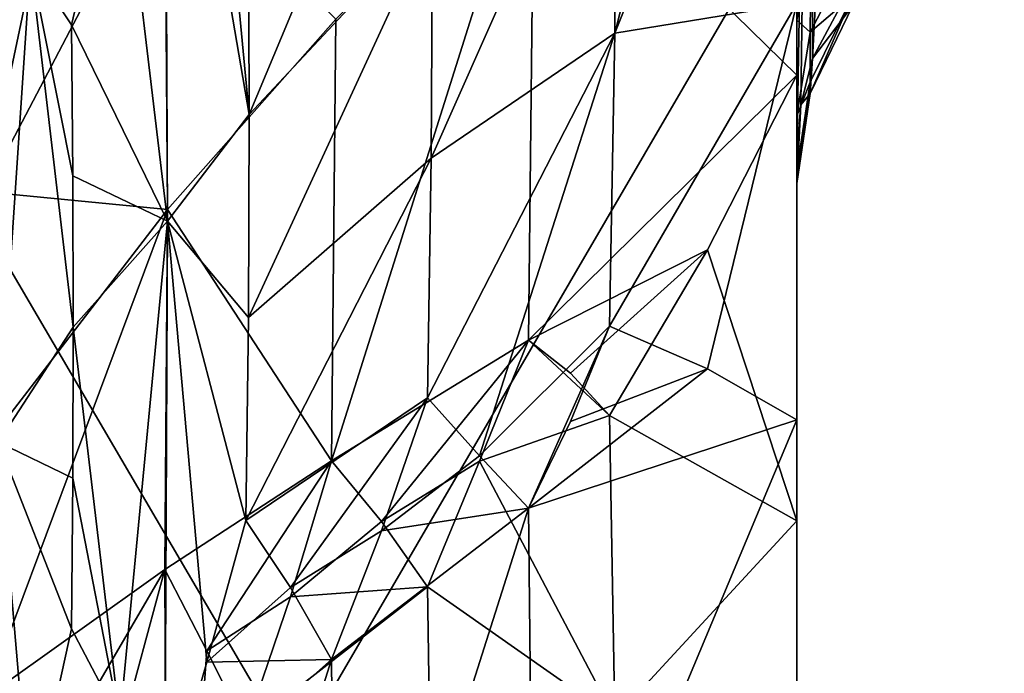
# Model space of a CAD drawing. Header units: millimetres. Extents: x -41 to 11, y -3 to 963.
# Tile 167 of 256: x -25.72 to -24.14, y 61.6 to 62.65. Entities that reach past the tile are written whole.
import ezdxf

# ---------------------------------------------------------------- set-up
doc = ezdxf.new("R2010")
doc.units = ezdxf.units.MM
doc.header["$LTSCALE"] = 65.185185
for name, color, linetype in [('1172', 7, 'CONTINUOUS'), ('1173', 7, 'CONTINUOUS'), ('1180', 7, 'CONTINUOUS'), ('1239', 7, 'CONTINUOUS'), ('1240', 7, 'CONTINUOUS'), ('1241', 7, 'CONTINUOUS'), ('1271', 7, 'CONTINUOUS'), ('1272', 7, 'CONTINUOUS'), ('1274', 7, 'CONTINUOUS'), ('1275', 7, 'CONTINUOUS'), ('1276', 7, 'CONTINUOUS'), ('1277', 7, 'CONTINUOUS'), ('1343', 7, 'CONTINUOUS'), ('1344', 7, 'CONTINUOUS'), ('1345', 7, 'CONTINUOUS'), ('1376', 7, 'CONTINUOUS'), ('1514', 7, 'CONTINUOUS'), ('1515', 7, 'CONTINUOUS'), ('1580', 7, 'CONTINUOUS'), ('1581', 7, 'CONTINUOUS'), ('1583', 7, 'CONTINUOUS'), ('1587', 7, 'CONTINUOUS'), ('1662', 7, 'CONTINUOUS'), ('1663', 7, 'CONTINUOUS'), ('1664', 7, 'CONTINUOUS'), ('1665', 7, 'CONTINUOUS'), ('1666', 7, 'CONTINUOUS'), ('3400', 7, 'CONTINUOUS'), ('3402', 7, 'CONTINUOUS'), ('3463', 7, 'CONTINUOUS'), ('3464', 7, 'CONTINUOUS')]:
    doc.layers.add(name, color=color, linetype=linetype)

msp = doc.modelspace()

# ---------------------------------------------------------------- linework, layer by layer
at = {"layer": '1172', "linetype": 'Continuous'}
for points in [[(-24.475, 69.1924, -41.8076), (-24.475, 60.0933, -17.5001), (-24.475, 68.7034, -41.2841), (-24.475, 69.1924, -41.8076)], [(-24.475, 63.0426, -17.6387), (-24.475, 60.0933, -17.5001), (-24.475, 69.1924, -41.8076), (-24.475, 63.0426, -17.6387)], [(-24.475, 68.7034, -41.2841), (-24.475, 60.0933, -17.5001), (-24.475, 68.2517, -40.7287), (-24.475, 68.7034, -41.2841)], [(-24.475, 68.2517, -40.7287), (-24.475, 60.0933, -17.5001), (-24.475, 67.5167, -40.2652), (-24.475, 68.2517, -40.7287)], [(-24.475, 67.5167, -40.2652), (-24.475, 60.0933, -17.5001), (-24.475, 66.8297, -39.7331), (-24.475, 67.5167, -40.2652)], [(-24.475, 66.8297, -39.7331), (-24.475, 60.0933, -17.5001), (-24.475, 66.1532, -39.4985), (-24.475, 66.8297, -39.7331)], [(-24.475, 66.1532, -39.4985), (-24.475, 60.0933, -17.5001), (-24.475, 65.494, -39.218), (-24.475, 66.1532, -39.4985)], [(-24.475, 60.0933, -17.5001), (-24.475, 57.1424, -17.6223), (-24.475, 65.494, -39.218), (-24.475, 60.0933, -17.5001)], [(-24.475, 65.494, -39.218), (-24.475, 57.1424, -17.6223), (-24.475, 64.8555, -38.8933), (-24.475, 65.494, -39.218)], [(-24.475, 62.0105, -64.0211), (-24.475, 65.2437, -74.9735), (-24.475, 62.6795, -63.7659), (-24.475, 62.0105, -64.0211)], [(-24.475, 64.2537, -75.5494), (-24.475, 65.2437, -74.9735), (-24.475, 62.0105, -64.0211), (-24.475, 64.2537, -75.5494)], [(-24.475, 64.8555, -38.8933), (-24.475, 57.1424, -17.6223), (-24.475, 64.2409, -38.5258), (-24.475, 64.8555, -38.8933)], [(-24.475, 61.1422, -64.055), (-24.475, 64.2537, -75.5494), (-24.475, 62.0105, -64.0211), (-24.475, 61.1422, -64.055)], [(-24.475, 60.2811, -64.1724), (-24.475, 64.2537, -75.5494), (-24.475, 61.1422, -64.055), (-24.475, 60.2811, -64.1724)], [(-24.475, 63.3804, -76.2903), (-24.475, 64.2537, -75.5494), (-24.475, 60.2811, -64.1724), (-24.475, 63.3804, -76.2903)], [(-24.475, 64.2409, -38.5258), (-24.475, 57.1424, -17.6223), (-24.475, 63.3917, -38.3417), (-24.475, 64.2409, -38.5258)], [(-24.475, 57.4358, -63.9234), (-24.475, 63.5307, -82.4795), (-24.475, 58.1517, -63.9124), (-24.475, 57.4358, -63.9234)], [(-24.475, 63.5307, -82.4795), (-24.475, 62.4399, -78.4085), (-24.475, 58.1517, -63.9124), (-24.475, 63.5307, -82.4795)], [(-24.475, 62.8576, -84.3777), (-24.475, 63.5307, -82.4795), (-24.475, 57.4358, -63.9234), (-24.475, 62.8576, -84.3777)], [(-24.475, 63.3917, -38.3417), (-24.475, 57.1424, -17.6223), (-24.475, 62.5642, -38.0766), (-24.475, 63.3917, -38.3417)], [(-24.475, 63.3804, -76.2903), (-24.475, 60.2811, -64.1724), (-24.475, 59.578, -64.0372), (-24.475, 63.3804, -76.2903)], [(-24.475, 62.6529, -77.1705), (-24.475, 63.3804, -76.2903), (-24.475, 59.578, -64.0372), (-24.475, 62.6529, -77.1705)], [(-24.475, 59.9067, -84.4999), (-24.475, 62.8576, -84.3777), (-24.475, 54.506, -62.782), (-24.475, 59.9067, -84.4999)], [(-24.475, 54.506, -62.782), (-24.475, 62.8576, -84.3777), (-24.475, 55.1445, -63.1067), (-24.475, 54.506, -62.782)], [(-24.475, 55.1445, -63.1067), (-24.475, 62.8576, -84.3777), (-24.475, 55.7591, -63.4742), (-24.475, 55.1445, -63.1067)], [(-24.475, 55.7591, -63.4742), (-24.475, 62.8576, -84.3777), (-24.475, 56.6083, -63.6583), (-24.475, 55.7591, -63.4742)], [(-24.475, 56.6083, -63.6583), (-24.475, 62.8576, -84.3777), (-24.475, 57.4358, -63.9234), (-24.475, 56.6083, -63.6583)], [(-24.475, 58.867, -63.9505), (-24.475, 62.6529, -77.1705), (-24.475, 59.578, -64.0372), (-24.475, 58.867, -63.9505)], [(-24.475, 62.499, -77.4564), (-24.475, 62.6529, -77.1705), (-24.475, 58.867, -63.9505), (-24.475, 62.499, -77.4564)], [(-24.475, 62.5642, -38.0766), (-24.475, 56.4693, -19.5205), (-24.475, 61.8483, -38.0876), (-24.475, 62.5642, -38.0766)], [(-24.475, 57.1424, -17.6223), (-24.475, 56.4693, -19.5205), (-24.475, 62.5642, -38.0766), (-24.475, 57.1424, -17.6223)], [(-24.475, 62.4109, -77.7657), (-24.475, 62.499, -77.4564), (-24.475, 58.867, -63.9505), (-24.475, 62.4109, -77.7657)], [(-24.475, 62.4399, -78.4085), (-24.475, 62.3904, -78.0871), (-24.475, 58.1517, -63.9124), (-24.475, 62.4399, -78.4085)], [(-24.475, 58.1517, -63.9124), (-24.475, 62.4109, -77.7657), (-24.475, 58.867, -63.9505), (-24.475, 58.1517, -63.9124)], [(-24.475, 62.3904, -78.0871), (-24.475, 62.4109, -77.7657), (-24.475, 58.1517, -63.9124), (-24.475, 62.3904, -78.0871)], [(-24.475, 57.6096, -23.9129), (-24.475, 57.5891, -24.2343), (-24.475, 61.8483, -38.0876), (-24.475, 57.6096, -23.9129)], [(-24.475, 56.4693, -19.5205), (-24.475, 57.5601, -23.5915), (-24.475, 61.8483, -38.0876), (-24.475, 56.4693, -19.5205)], [(-24.475, 57.5601, -23.5915), (-24.475, 57.6096, -23.9129), (-24.475, 61.8483, -38.0876), (-24.475, 57.5601, -23.5915)], [(-24.475, 61.8483, -38.0876), (-24.475, 57.5891, -24.2343), (-24.475, 61.133, -38.0495), (-24.475, 61.8483, -38.0876)]]:
    msp.add_3dface(points, dxfattribs=at)
at = {"layer": '1173', "linetype": 'Continuous'}
for points in [[(-26.1855, 62.8648, -84.3173), (-24.475, 62.8576, -84.3777), (-26.1855, 59.9251, -84.4402), (-26.1855, 62.8648, -84.3173)], [(-24.475, 62.8576, -84.3777), (-24.475, 59.9067, -84.4999), (-26.1855, 59.9251, -84.4402), (-24.475, 62.8576, -84.3777)]]:
    msp.add_3dface(points, dxfattribs=at)
at = {"layer": '1180', "linetype": 'Continuous'}
for points in [[(-24.475, 60.0933, -17.5001), (-24.475, 63.0426, -17.6387), (-26.1855, 63.014, -17.6958), (-24.475, 60.0933, -17.5001)], [(-26.1855, 60.0749, -17.5598), (-24.475, 60.0933, -17.5001), (-26.1855, 63.014, -17.6958), (-26.1855, 60.0749, -17.5598)]]:
    msp.add_3dface(points, dxfattribs=at)
at = {"layer": '1239', "linetype": 'Continuous'}
for points in [[(-24.4536, 63.6705, -82.4421), (-24.3858, 63.806, -82.4058), (-24.4499, 62.5911, -78.368), (-24.4536, 63.6705, -82.4421)], [(-24.4499, 62.5911, -78.368), (-24.3858, 63.806, -82.4058), (-24.3783, 62.7253, -78.332), (-24.4499, 62.5911, -78.368)], [(-24.475, 62.4399, -78.4085), (-24.475, 63.5307, -82.4795), (-24.4536, 63.6705, -82.4421), (-24.475, 62.4399, -78.4085)], [(-24.475, 62.4399, -78.4085), (-24.4536, 63.6705, -82.4421), (-24.4686, 62.5168, -78.3879), (-24.475, 62.4399, -78.4085)], [(-24.4686, 62.5168, -78.3879), (-24.4536, 63.6705, -82.4421), (-24.4499, 62.5911, -78.368), (-24.4686, 62.5168, -78.3879)]]:
    msp.add_3dface(points, dxfattribs=at)
at = {"layer": '1240', "linetype": 'Continuous'}
for points in [[(-24.4519, 62.7767, -77.2558), (-24.475, 62.6529, -77.1705), (-24.4536, 62.6336, -77.5095), (-24.4519, 62.7767, -77.2558)], [(-24.3851, 62.7647, -77.5629), (-24.4519, 62.7767, -77.2558), (-24.4536, 62.6336, -77.5095), (-24.3851, 62.7647, -77.5629)], [(-24.3851, 62.7647, -77.5629), (-24.4536, 62.6336, -77.5095), (-24.3851, 62.6924, -77.8145), (-24.3851, 62.7647, -77.5629)], [(-24.4499, 62.5911, -78.368), (-24.3783, 62.7253, -78.332), (-24.3851, 62.6762, -78.0752), (-24.4499, 62.5911, -78.368)], [(-24.3851, 62.6924, -77.8145), (-24.4536, 62.6336, -77.5095), (-24.4537, 62.5529, -77.7905), (-24.3851, 62.6924, -77.8145)], [(-24.4536, 62.5348, -78.0816), (-24.3851, 62.6924, -77.8145), (-24.4537, 62.5529, -77.7905), (-24.4536, 62.5348, -78.0816)], [(-24.4536, 62.5348, -78.0816), (-24.3851, 62.6762, -78.0752), (-24.3851, 62.6924, -77.8145), (-24.4536, 62.5348, -78.0816)], [(-24.4536, 62.5348, -78.0816), (-24.4499, 62.5911, -78.368), (-24.3851, 62.6762, -78.0752), (-24.4536, 62.5348, -78.0816)], [(-24.475, 62.6529, -77.1705), (-24.475, 62.499, -77.4564), (-24.4536, 62.6336, -77.5095), (-24.475, 62.6529, -77.1705)], [(-24.4536, 62.6336, -77.5095), (-24.475, 62.499, -77.4564), (-24.4537, 62.5529, -77.7905), (-24.4536, 62.6336, -77.5095)], [(-24.4686, 62.5168, -78.3879), (-24.4499, 62.5911, -78.368), (-24.4536, 62.5348, -78.0816), (-24.4686, 62.5168, -78.3879)], [(-24.475, 62.499, -77.4564), (-24.475, 62.4109, -77.7657), (-24.4537, 62.5529, -77.7905), (-24.475, 62.499, -77.4564)], [(-24.475, 62.4109, -77.7657), (-24.475, 62.3904, -78.0871), (-24.4537, 62.5529, -77.7905), (-24.475, 62.4109, -77.7657)], [(-24.475, 62.3904, -78.0871), (-24.4536, 62.5348, -78.0816), (-24.4537, 62.5529, -77.7905), (-24.475, 62.3904, -78.0871)], [(-24.475, 62.3904, -78.0871), (-24.4686, 62.5168, -78.3879), (-24.4536, 62.5348, -78.0816), (-24.475, 62.3904, -78.0871)], [(-24.475, 62.3904, -78.0871), (-24.475, 62.4399, -78.4085), (-24.4686, 62.5168, -78.3879), (-24.475, 62.3904, -78.0871)]]:
    msp.add_3dface(points, dxfattribs=at)
at = {"layer": '1241', "linetype": 'Continuous'}
msp.add_3dface([(-24.475, 63.3804, -76.2903), (-24.475, 62.6529, -77.1705), (-24.4519, 62.7767, -77.2558), (-24.475, 63.3804, -76.2903)], dxfattribs=at)
at = {"layer": '1271', "linetype": 'Continuous'}
for points in [[(-24.6185, 62.0926, -63.4272), (-24.7763, 62.161, -62.8365), (-24.839, 62.0081, -62.615), (-24.6185, 62.0926, -63.4272)], [(-24.475, 62.0105, -64.0211), (-24.6185, 62.0926, -63.4272), (-24.9065, 61.8686, -62.3865), (-24.475, 62.0105, -64.0211)], [(-24.9065, 61.8686, -62.3865), (-24.6185, 62.0926, -63.4272), (-24.839, 62.0081, -62.615), (-24.9065, 61.8686, -62.3865)], [(-24.8973, 61.0027, -62.4607), (-24.475, 62.0105, -64.0211), (-24.9065, 61.8686, -62.3865), (-24.8973, 61.0027, -62.4607)], [(-24.475, 61.1422, -64.055), (-24.475, 62.0105, -64.0211), (-24.8973, 61.0027, -62.4607), (-24.475, 61.1422, -64.055)]]:
    msp.add_3dface(points, dxfattribs=at)
at = {"layer": '1272', "linetype": 'Continuous'}
for points in [[(-24.475, 63.3646, -63.557), (-24.615, 63.2337, -63.0683), (-24.7676, 62.6321, -62.7089), (-24.475, 63.3646, -63.557)], [(-24.475, 62.6795, -63.7659), (-24.475, 63.3646, -63.557), (-24.7676, 62.6321, -62.7089), (-24.475, 62.6795, -63.7659)], [(-24.615, 63.2337, -63.0683), (-24.7646, 63.1034, -62.5822), (-24.7676, 62.6321, -62.7089), (-24.615, 63.2337, -63.0683)], [(-24.475, 62.6795, -63.7659), (-24.7763, 62.161, -62.8365), (-24.6185, 62.0926, -63.4272), (-24.475, 62.6795, -63.7659)], [(-24.7763, 62.161, -62.8365), (-24.475, 62.6795, -63.7659), (-24.7676, 62.6321, -62.7089), (-24.7763, 62.161, -62.8365)], [(-24.475, 62.0105, -64.0211), (-24.475, 62.6795, -63.7659), (-24.6185, 62.0926, -63.4272), (-24.475, 62.0105, -64.0211)]]:
    msp.add_3dface(points, dxfattribs=at)
at = {"layer": '1274', "linetype": 'Continuous'}
for points in [[(-24.7676, 62.6321, -62.7089), (-24.7646, 63.1034, -62.5822), (-25.0627, 62.4309, -61.6122), (-24.7676, 62.6321, -62.7089)], [(-25.0627, 62.4309, -61.6122), (-24.7646, 63.1034, -62.5822), (-25.0608, 62.8158, -61.5088), (-25.0627, 62.4309, -61.6122)], [(-24.9849, 61.9531, -62.0501), (-24.7676, 62.6321, -62.7089), (-25.0686, 62.0462, -61.7162), (-24.9849, 61.9531, -62.0501)], [(-25.0686, 62.0462, -61.7162), (-24.7676, 62.6321, -62.7089), (-25.0627, 62.4309, -61.6122), (-25.0686, 62.0462, -61.7162)], [(-24.7763, 62.161, -62.8365), (-24.7676, 62.6321, -62.7089), (-24.9849, 61.9531, -62.0501), (-24.7763, 62.161, -62.8365)], [(-24.9065, 61.8686, -62.3865), (-24.7763, 62.161, -62.8365), (-24.9849, 61.9531, -62.0501), (-24.9065, 61.8686, -62.3865)], [(-24.7763, 62.161, -62.8365), (-24.9065, 61.8686, -62.3865), (-24.839, 62.0081, -62.615), (-24.7763, 62.161, -62.8365)]]:
    msp.add_3dface(points, dxfattribs=at)
at = {"layer": '1275', "linetype": 'Continuous'}
for points in [[(-24.9849, 61.9531, -62.0501), (-25.0686, 62.0462, -61.7162), (-25.1426, 61.8324, -61.4354), (-24.9849, 61.9531, -62.0501)], [(-24.9065, 61.8686, -62.3865), (-24.9849, 61.9531, -62.0501), (-25.1426, 61.8324, -61.4354), (-24.9065, 61.8686, -62.3865)], [(-25.2161, 60.8937, -61.2155), (-24.9065, 61.8686, -62.3865), (-25.2228, 61.6257, -61.1526), (-25.2161, 60.8937, -61.2155)], [(-25.2228, 61.6257, -61.1526), (-24.9065, 61.8686, -62.3865), (-25.1426, 61.8324, -61.4354), (-25.2228, 61.6257, -61.1526)], [(-24.8973, 61.0027, -62.4607), (-24.9065, 61.8686, -62.3865), (-25.2161, 60.8937, -61.2155), (-24.8973, 61.0027, -62.4607)]]:
    msp.add_3dface(points, dxfattribs=at)
at = {"layer": '1276', "linetype": 'Continuous'}
for points in [[(-25.3607, 61.8491, -60.511), (-25.4233, 61.6214, -60.2482), (-25.2887, 61.7415, -60.8318), (-25.3607, 61.8491, -60.511)], [(-25.4233, 61.6214, -60.2482), (-25.2228, 61.6257, -61.1526), (-25.2887, 61.7415, -60.8318), (-25.4233, 61.6214, -60.2482)], [(-25.4908, 61.3879, -59.9887), (-25.2228, 61.6257, -61.1526), (-25.4233, 61.6214, -60.2482), (-25.4908, 61.3879, -59.9887)], [(-25.2228, 61.6257, -61.1526), (-25.4908, 61.3879, -59.9887), (-25.4864, 60.7909, -60.0402), (-25.2228, 61.6257, -61.1526)], [(-25.2161, 60.8937, -61.2155), (-25.2228, 61.6257, -61.1526), (-25.4864, 60.7909, -60.0402), (-25.2161, 60.8937, -61.2155)]]:
    msp.add_3dface(points, dxfattribs=at)
at = {"layer": '1277', "linetype": 'Continuous'}
msp.add_3dface([(-25.6411, 61.6747, -59.1908), (-25.7069, 61.3752, -58.8716), (-25.563, 61.5271, -59.5882), (-25.6411, 61.6747, -59.1908)], dxfattribs=at)
at = {"layer": '1343', "linetype": 'Continuous'}
for points in [[(-24.9065, 62.1385, -39.6611), (-24.7763, 62.0176, -39.1382), (-24.9849, 61.9441, -39.9483), (-24.9065, 62.1385, -39.6611)], [(-24.839, 62.0855, -39.3986), (-24.7763, 62.0176, -39.1382), (-24.9065, 62.1385, -39.6611), (-24.839, 62.0855, -39.3986)], [(-24.7763, 62.0176, -39.1382), (-24.7676, 61.5314, -39.097), (-24.9849, 61.9441, -39.9483), (-24.7763, 62.0176, -39.1382)], [(-24.9849, 61.9441, -39.9483), (-24.7676, 61.5314, -39.097), (-25.0686, 61.7424, -40.2302), (-24.9849, 61.9441, -39.9483)], [(-25.0686, 61.7424, -40.2302), (-24.7676, 61.5314, -39.097), (-25.0627, 61.3453, -40.1963), (-25.0686, 61.7424, -40.2302)]]:
    msp.add_3dface(points, dxfattribs=at)
at = {"layer": '1344', "linetype": 'Continuous'}
for points in [[(-24.475, 62.5642, -38.0766), (-24.475, 61.8483, -38.0876), (-24.6185, 62.2839, -38.6065), (-24.475, 62.5642, -38.0766)], [(-24.475, 61.8483, -38.0876), (-24.7763, 62.0176, -39.1382), (-24.6185, 62.2839, -38.6065), (-24.475, 61.8483, -38.0876)], [(-24.475, 61.8483, -38.0876), (-24.7676, 61.5314, -39.097), (-24.7763, 62.0176, -39.1382), (-24.475, 61.8483, -38.0876)], [(-24.475, 61.8483, -38.0876), (-24.475, 61.133, -38.0495), (-24.7676, 61.5314, -39.097), (-24.475, 61.8483, -38.0876)]]:
    msp.add_3dface(points, dxfattribs=at)
at = {"layer": '1345', "linetype": 'Continuous'}
for points in [[(-24.475, 63.3917, -38.3417), (-24.475, 62.5642, -38.0766), (-24.8973, 62.9776, -39.8875), (-24.475, 63.3917, -38.3417)], [(-24.475, 62.5642, -38.0766), (-24.9065, 62.1385, -39.6611), (-24.8973, 62.9776, -39.8875), (-24.475, 62.5642, -38.0766)], [(-24.9065, 62.1385, -39.6611), (-24.475, 62.5642, -38.0766), (-24.6185, 62.2839, -38.6065), (-24.9065, 62.1385, -39.6611)], [(-24.839, 62.0855, -39.3986), (-24.9065, 62.1385, -39.6611), (-24.6185, 62.2839, -38.6065), (-24.839, 62.0855, -39.3986)], [(-24.7763, 62.0176, -39.1382), (-24.839, 62.0855, -39.3986), (-24.6185, 62.2839, -38.6065), (-24.7763, 62.0176, -39.1382)]]:
    msp.add_3dface(points, dxfattribs=at)
at = {"layer": '1376', "linetype": 'Continuous'}
msp.add_3dface([(-25.6411, 62.645, -58.9308), (-25.5629, 62.972, -59.2015), (-25.7069, 62.7448, -58.5046), (-25.6411, 62.645, -58.9308)], dxfattribs=at)
at = {"layer": '1514', "linetype": 'Continuous'}
for points in [[(-25.2228, 61.9447, -40.9037), (-25.1426, 61.8473, -40.5672), (-25.2887, 61.7262, -41.1655), (-25.2228, 61.9447, -40.9037)], [(-25.1426, 61.8473, -40.5672), (-25.0686, 61.7424, -40.2302), (-25.2887, 61.7262, -41.1655), (-25.1426, 61.8473, -40.5672)], [(-25.0686, 61.7424, -40.2302), (-25.0627, 61.3453, -40.1963), (-25.3607, 61.5153, -41.4302), (-25.0686, 61.7424, -40.2302)], [(-25.2887, 61.7262, -41.1655), (-25.0686, 61.7424, -40.2302), (-25.3607, 61.5153, -41.4302), (-25.2887, 61.7262, -41.1655)]]:
    msp.add_3dface(points, dxfattribs=at)
at = {"layer": '1515', "linetype": 'Continuous'}
for points in [[(-24.8973, 62.9776, -39.8875), (-24.9065, 62.1385, -39.6611), (-25.2228, 61.9447, -40.9037), (-24.8973, 62.9776, -39.8875)], [(-24.8973, 62.9776, -39.8875), (-25.2228, 61.9447, -40.9037), (-25.2161, 62.6541, -41.0949), (-24.8973, 62.9776, -39.8875)], [(-24.9065, 62.1385, -39.6611), (-25.1426, 61.8473, -40.5672), (-25.2228, 61.9447, -40.9037), (-24.9065, 62.1385, -39.6611)], [(-24.9065, 62.1385, -39.6611), (-24.9849, 61.9441, -39.9483), (-25.1426, 61.8473, -40.5672), (-24.9065, 62.1385, -39.6611)], [(-24.9849, 61.9441, -39.9483), (-25.0686, 61.7424, -40.2302), (-25.1426, 61.8473, -40.5672), (-24.9849, 61.9441, -39.9483)]]:
    msp.add_3dface(points, dxfattribs=at)
at = {"layer": '1580', "linetype": 'Continuous'}
for points in [[(-25.4908, 61.7701, -42.0787), (-25.4868, 60.7846, -42.0317), (-25.563, 61.5023, -42.4074), (-25.4908, 61.7701, -42.0787)], [(-25.4233, 61.6395, -41.755), (-25.4868, 60.7846, -42.0317), (-25.4908, 61.7701, -42.0787), (-25.4233, 61.6395, -41.755)], [(-25.3607, 61.5153, -41.4302), (-25.4868, 60.7846, -42.0317), (-25.4233, 61.6395, -41.755), (-25.3607, 61.5153, -41.4302)]]:
    msp.add_3dface(points, dxfattribs=at)
at = {"layer": '1581', "linetype": 'Continuous'}
for points in [[(-25.4908, 62.9277, -42.3888), (-25.2161, 62.6541, -41.0949), (-25.4864, 62.3487, -42.2345), (-25.4908, 62.9277, -42.3888)], [(-25.2161, 62.6541, -41.0949), (-25.2228, 61.9447, -40.9037), (-25.4864, 62.3487, -42.2345), (-25.2161, 62.6541, -41.0949)], [(-25.2228, 61.9447, -40.9037), (-25.4908, 61.7701, -42.0787), (-25.4864, 62.3487, -42.2345), (-25.2228, 61.9447, -40.9037)], [(-25.2228, 61.9447, -40.9037), (-25.4233, 61.6395, -41.755), (-25.4908, 61.7701, -42.0787), (-25.2228, 61.9447, -40.9037)], [(-25.2228, 61.9447, -40.9037), (-25.2887, 61.7262, -41.1655), (-25.4233, 61.6395, -41.755), (-25.2228, 61.9447, -40.9037)], [(-25.2887, 61.7262, -41.1655), (-25.3607, 61.5153, -41.4302), (-25.4233, 61.6395, -41.755), (-25.2887, 61.7262, -41.1655)]]:
    msp.add_3dface(points, dxfattribs=at)
at = {"layer": '1583', "linetype": 'Continuous'}
msp.add_3dface([(-25.7069, 62.7212, -43.4868), (-25.7797, 62.3772, -43.7535), (-25.7586, 63.2244, -44.0852), (-25.7069, 62.7212, -43.4868)], dxfattribs=at)
at = {"layer": '1587', "linetype": 'Continuous'}
for points in [[(-25.4908, 62.9277, -42.3888), (-25.4864, 62.3487, -42.2345), (-25.7797, 62.3772, -43.7535), (-25.4908, 62.9277, -42.3888)], [(-25.4908, 62.9277, -42.3888), (-25.7797, 62.3772, -43.7535), (-25.7069, 62.7212, -43.4868), (-25.4908, 62.9277, -42.3888)], [(-25.7797, 62.3772, -43.7535), (-25.4864, 62.3487, -42.2345), (-25.7775, 61.9708, -43.6449), (-25.7797, 62.3772, -43.7535)], [(-25.4908, 61.7701, -42.0787), (-25.7797, 61.5646, -43.5357), (-25.4864, 62.3487, -42.2345), (-25.4908, 61.7701, -42.0787)], [(-25.4864, 62.3487, -42.2345), (-25.7797, 61.5646, -43.5357), (-25.7775, 61.9708, -43.6449), (-25.4864, 62.3487, -42.2345)], [(-25.7069, 61.3999, -43.1328), (-25.7797, 61.5646, -43.5357), (-25.4908, 61.7701, -42.0787), (-25.7069, 61.3999, -43.1328)], [(-25.7069, 61.3999, -43.1328), (-25.4908, 61.7701, -42.0787), (-25.563, 61.5023, -42.4074), (-25.7069, 61.3999, -43.1328)]]:
    msp.add_3dface(points, dxfattribs=at)
at = {"layer": '1662', "linetype": 'Continuous'}
for points in [[(-25.7069, 62.7448, -58.5046), (-25.7797, 62.837, -58.0792), (-25.7586, 61.9747, -58.3697), (-25.7069, 62.7448, -58.5046)], [(-25.638, 62.1598, -59.0603), (-25.7069, 62.7448, -58.5046), (-25.7586, 61.9747, -58.3697), (-25.638, 62.1598, -59.0603)], [(-25.6411, 62.645, -58.9308), (-25.7069, 62.7448, -58.5046), (-25.6388, 62.4024, -58.9954), (-25.6411, 62.645, -58.9308)], [(-25.6388, 62.4024, -58.9954), (-25.7069, 62.7448, -58.5046), (-25.638, 62.1598, -59.0603), (-25.6388, 62.4024, -58.9954)]]:
    msp.add_3dface(points, dxfattribs=at)
at = {"layer": '1663', "linetype": 'Continuous'}
for points in [[(-25.4908, 63.2924, -59.4784), (-25.5629, 62.972, -59.2015), (-25.4868, 62.33, -59.6958), (-25.4908, 63.2924, -59.4784)], [(-25.3551, 62.5014, -60.3353), (-25.4908, 63.2924, -59.4784), (-25.4868, 62.33, -59.6958), (-25.3551, 62.5014, -60.3353)], [(-25.4234, 63.22, -59.8194), (-25.4908, 63.2924, -59.4784), (-25.3551, 62.5014, -60.3353), (-25.4234, 63.22, -59.8194)], [(-25.3565, 62.8277, -60.2481), (-25.4234, 63.22, -59.8194), (-25.3551, 62.5014, -60.3353), (-25.3565, 62.8277, -60.2481)], [(-25.5629, 62.972, -59.2015), (-25.6411, 62.645, -58.9308), (-25.4868, 62.33, -59.6958), (-25.5629, 62.972, -59.2015)], [(-25.6411, 62.645, -58.9308), (-25.6388, 62.4024, -58.9954), (-25.4868, 62.33, -59.6958), (-25.6411, 62.645, -58.9308)], [(-25.6388, 62.4024, -58.9954), (-25.638, 62.1598, -59.0603), (-25.4868, 62.33, -59.6958), (-25.6388, 62.4024, -58.9954)]]:
    msp.add_3dface(points, dxfattribs=at)
at = {"layer": '1664', "linetype": 'Continuous'}
for points in [[(-25.0627, 63.2009, -61.4059), (-25.3565, 62.8277, -60.2481), (-25.3551, 62.5014, -60.3353), (-25.0627, 63.2009, -61.4059)], [(-25.0608, 62.8158, -61.5088), (-25.0627, 63.2009, -61.4059), (-25.3551, 62.5014, -60.3353), (-25.0608, 62.8158, -61.5088)], [(-25.0627, 62.4309, -61.6122), (-25.0608, 62.8158, -61.5088), (-25.3565, 62.1752, -60.423), (-25.0627, 62.4309, -61.6122)], [(-25.0608, 62.8158, -61.5088), (-25.3551, 62.5014, -60.3353), (-25.3565, 62.1752, -60.423), (-25.0608, 62.8158, -61.5088)], [(-25.0686, 62.0462, -61.7162), (-25.0627, 62.4309, -61.6122), (-25.3607, 61.8491, -60.511), (-25.0686, 62.0462, -61.7162)], [(-25.3607, 61.8491, -60.511), (-25.0627, 62.4309, -61.6122), (-25.3565, 62.1752, -60.423), (-25.3607, 61.8491, -60.511)], [(-25.0686, 62.0462, -61.7162), (-25.3607, 61.8491, -60.511), (-25.2887, 61.7415, -60.8318), (-25.0686, 62.0462, -61.7162)], [(-25.1426, 61.8324, -61.4354), (-25.0686, 62.0462, -61.7162), (-25.2887, 61.7415, -60.8318), (-25.1426, 61.8324, -61.4354)], [(-25.2228, 61.6257, -61.1526), (-25.1426, 61.8324, -61.4354), (-25.2887, 61.7415, -60.8318), (-25.2228, 61.6257, -61.1526)]]:
    msp.add_3dface(points, dxfattribs=at)
at = {"layer": '1665', "linetype": 'Continuous'}
for points in [[(-25.3551, 62.5014, -60.3353), (-25.4868, 62.33, -59.6958), (-25.3565, 62.1752, -60.423), (-25.3551, 62.5014, -60.3353)], [(-25.638, 62.1598, -59.0603), (-25.563, 61.5271, -59.5882), (-25.4868, 62.33, -59.6958), (-25.638, 62.1598, -59.0603)], [(-25.563, 61.5271, -59.5882), (-25.4908, 61.3879, -59.9887), (-25.4868, 62.33, -59.6958), (-25.563, 61.5271, -59.5882)], [(-25.4908, 61.3879, -59.9887), (-25.4233, 61.6214, -60.2482), (-25.4868, 62.33, -59.6958), (-25.4908, 61.3879, -59.9887)], [(-25.4233, 61.6214, -60.2482), (-25.3607, 61.8491, -60.511), (-25.4868, 62.33, -59.6958), (-25.4233, 61.6214, -60.2482)], [(-25.4868, 62.33, -59.6958), (-25.3607, 61.8491, -60.511), (-25.3565, 62.1752, -60.423), (-25.4868, 62.33, -59.6958)], [(-25.563, 61.5271, -59.5882), (-25.638, 62.1598, -59.0603), (-25.6388, 61.9172, -59.1254), (-25.563, 61.5271, -59.5882)], [(-25.6411, 61.6747, -59.1908), (-25.563, 61.5271, -59.5882), (-25.6388, 61.9172, -59.1254), (-25.6411, 61.6747, -59.1908)]]:
    msp.add_3dface(points, dxfattribs=at)
at = {"layer": '1666', "linetype": 'Continuous'}
for points in [[(-25.638, 62.1598, -59.0603), (-25.7586, 61.9747, -58.3697), (-25.6388, 61.9172, -59.1254), (-25.638, 62.1598, -59.0603)], [(-25.7797, 61.0827, -58.5493), (-25.7069, 61.3752, -58.8716), (-25.7586, 61.9747, -58.3697), (-25.7797, 61.0827, -58.5493)], [(-25.7586, 61.9747, -58.3697), (-25.6411, 61.6747, -59.1908), (-25.6388, 61.9172, -59.1254), (-25.7586, 61.9747, -58.3697)], [(-25.7069, 61.3752, -58.8716), (-25.6411, 61.6747, -59.1908), (-25.7586, 61.9747, -58.3697), (-25.7069, 61.3752, -58.8716)]]:
    msp.add_3dface(points, dxfattribs=at)
at = {"layer": '3400', "linetype": 'Continuous'}
for points in [[(9.125, 102.5, -93.5), (9.125, 17.5, -93.5), (-40.875, 102.5, -93.5), (9.125, 102.5, -93.5)], [(9.125, 17.5, -93.5), (-40.875, 17.5, -93.5), (-40.875, 102.5, -93.5), (9.125, 17.5, -93.5)]]:
    msp.add_3dface(points, dxfattribs=at)
at = {"layer": '3402', "linetype": 'Continuous'}
for points in [[(-40.875, 17.5, -8.5), (9.125, 102.5, -8.5), (-40.875, 102.5, -8.5), (-40.875, 17.5, -8.5)], [(9.125, 17.5, -8.5), (9.125, 102.5, -8.5), (-40.875, 17.5, -8.5), (9.125, 17.5, -8.5)]]:
    msp.add_3dface(points, dxfattribs=at)
at = {"layer": '3463', "linetype": 'Continuous'}
for points in [[(-40.875, 99.8, -90.8), (-40.875, 20.2, -90.8), (-15.675, 99.8, -90.8), (-40.875, 99.8, -90.8)], [(-40.875, 20.2, -90.8), (-15.675, 20.2, -90.8), (-15.675, 99.8, -90.8), (-40.875, 20.2, -90.8)]]:
    msp.add_3dface(points, dxfattribs=at)
at = {"layer": '3464', "linetype": 'Continuous'}
for points in [[(-15.675, 20.2, -11.2), (-40.875, 99.8, -11.2), (-15.675, 99.8, -11.2), (-15.675, 20.2, -11.2)], [(-40.875, 20.2, -11.2), (-40.875, 99.8, -11.2), (-15.675, 20.2, -11.2), (-40.875, 20.2, -11.2)]]:
    msp.add_3dface(points, dxfattribs=at)

doc.saveas('drawing.dxf')
